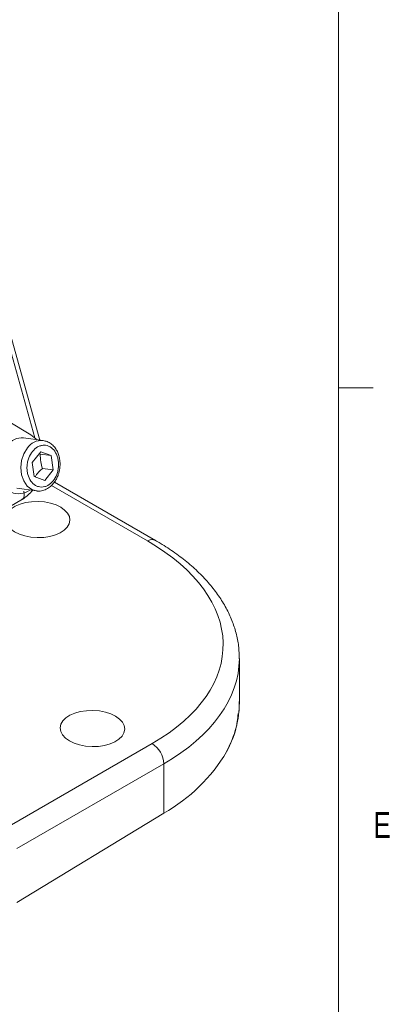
# Model space of a CAD drawing. Header units: inches. Extents: x 0.3 to 33.9, y 0.2 to 21.6.
# Tile 23 of 24: x 32.4 to 33.7, y 15.7 to 19.3. Entities that reach past the tile are written whole.
import ezdxf

# ---------------------------------------------------------------- set-up
doc = ezdxf.new("R2010")
doc.units = ezdxf.units.IN
doc.header["$MEASUREMENT"] = 0
doc.styles.add('SLDTEXTSTYLE0', font='TXT', dxfattribs={"width": 0.75})

msp = doc.modelspace()

# ---------------------------------------------------------------- linework, layer by layer
at = {"color": 7, "linetype": 'Continuous', "lineweight": 0}
for p, q in [((33.5229, 0.4106), (33.5229, 21.4106)), ((33.5229, 17.9106), (33.6479, 17.9106))]:
    msp.add_line(p, q, dxfattribs=at)
at = {"color": 8, "linetype": 'Continuous', "lineweight": 15}
for p, q in [((32.4189, 17.7282), (32.2792, 18.2291)), ((32.8277, 17.3533), (32.4786, 17.5548))]:
    msp.add_line(p, q, dxfattribs=at)
at = {"color": 7, "linetype": 'Continuous', "lineweight": 15}
for p, q in [((32.4371, 17.7204), (32.2922, 18.2403)), ((32.4042, 17.7397), (32.321, 17.789)), ((32.449, 17.7188), (32.3771, 17.7285)), ((32.409, 17.6395), (32.4398, 17.6776)), ((32.4398, 17.6776), (32.478, 17.6639)), ((32.4166, 17.5875), (32.409, 17.6395)), ((32.4341, 17.6706), (32.4384, 17.6692)), ((32.478, 17.6639), (32.4384, 17.6692)), ((32.478, 17.6639), (32.4856, 17.612)), ((32.4856, 17.612), (32.446, 17.6173)), ((32.4856, 17.612), (32.4548, 17.5738)), ((32.4548, 17.5738), (32.4166, 17.5875)), ((32.8566, 17.3556), (32.4895, 17.5675)), ((32.3525, 17.5451), (32.4245, 17.5354)), ((31.3012, 16.8862), (32.374, 17.5055)), ((33.1619, 16.7645), (33.1619, 16.9258)), ((32.3104, 16.307), (32.8448, 16.6156)), ((32.8873, 16.5421), (32.3528, 16.2336)), ((32.8873, 16.3622), (32.8873, 16.5421)), ((32.8873, 16.3622), (32.3528, 16.0371))]:
    msp.add_line(p, q, dxfattribs=at)
at = {"color": 7, "linetype": 'Continuous', "lineweight": 15, "flags": 128}
msp.add_lwpolyline([(32.4244, 17.7221), (32.4217, 17.7252), (32.4042, 17.7397)], dxfattribs=at)
at = {"color": 8, "linetype": 'Continuous', "lineweight": 15, "flags": 128}
msp.add_lwpolyline([(32.4245, 17.5354), (32.4077, 17.5407), (32.3911, 17.5532), (32.3782, 17.5717), (32.37, 17.5946), (32.3673, 17.6202), (32.3701, 17.6464), (32.3784, 17.671), (32.3914, 17.6921)], dxfattribs=at)
at = {"color": 7, "linetype": 'Continuous', "lineweight": 15}
for centre, radius, start, end in [((32.3711, 17.666), 0.0628, 84.5107, 145.3021), ((32.3587, 17.5935), 0.0685, 247.1472, 306.9208), ((32.799, 16.5401), 0.0883, 1.2924, 58.7076), ((32.5804, 16.9037), 0.6224, 299.539, 329.3045)]:
    msp.add_arc(centre, radius, start, end, dxfattribs=at)
at = {"color": 8, "linetype": 'Continuous', "lineweight": 15}
for centre, radius, start, end in [((32.4431, 17.6562), 0.0629, 85.333, 145.257), ((32.8442, 17.3289), 0.0295, 65.1624, 124.0928)]:
    msp.add_arc(centre, radius, start, end, dxfattribs=at)
at = {"color": 7, "linetype": 'Continuous', "lineweight": 15}
for centre in [(32.4289, 17.4312), (32.628, 16.6703)]:
    msp.add_ellipse(centre, major_axis=(0.1172, -0.0026), ratio=0.561981, dxfattribs=at)
for centre, major_axis, ratio, start_param, end_param in [((32.163, 16.9897), (0.9399, -0.0208), 0.561981, 5.536387, 7.081004), ((32.1619, 16.7503), (0.9999, 0.0219), 0.591316, 5.964807, 6.270262)]:
    msp.add_ellipse(centre, major_axis=major_axis, ratio=ratio, start_param=start_param, end_param=end_param, dxfattribs=at)
at = {"color": 8, "linetype": 'Continuous', "lineweight": 15}
msp.add_ellipse((32.1619, 16.94), major_axis=(0.9999, -0.0208), ratio=0.562909, start_param=5.535679, end_param=6.29244, dxfattribs=at)
at = {"color": 7, "linetype": 'Continuous', "lineweight": 15}
for points, knots in [([(32.5092, 17.6174), (32.5098, 17.6259), (32.5107, 17.6377), (32.5084, 17.6545), (32.5051, 17.668), (32.4987, 17.6827), (32.4897, 17.6962), (32.4778, 17.7075), (32.4637, 17.7159), (32.4532, 17.7178), (32.4481, 17.7186)], [0, 0, 0, 0, 0.176798, 0.246276, 0.360795, 0.478204, 0.603371, 0.734209, 0.871535, 1, 1, 1, 1]), ([(32.4098, 17.6794), (32.4158, 17.6855), (32.425, 17.6949), (32.4398, 17.7007), (32.4516, 17.7025), (32.4633, 17.7009), (32.4773, 17.6949), (32.4919, 17.6811), (32.5012, 17.6606), (32.5047, 17.6416), (32.505, 17.626), (32.5029, 17.6103), (32.4973, 17.5913), (32.4857, 17.5707), (32.4695, 17.5567), (32.4548, 17.5506), (32.443, 17.549), (32.4313, 17.5505), (32.4173, 17.5565), (32.4027, 17.5703), (32.3934, 17.5908), (32.3899, 17.6098), (32.3896, 17.6255), (32.3917, 17.641), (32.3972, 17.6603), (32.4048, 17.6719), (32.4098, 17.6794)], [0, 0, 0, 0, 0.059864, 0.09209, 0.125, 0.15791, 0.190136, 0.25, 0.309864, 0.34209, 0.375, 0.40791, 0.440136, 0.5, 0.559864, 0.59209, 0.625, 0.65791, 0.690136, 0.75, 0.809864, 0.84209, 0.875, 0.90791, 0.940136, 1, 1, 1, 1]), ([(32.4384, 17.6692), (32.4383, 17.6601), (32.4382, 17.6431), (32.4435, 17.6255), (32.446, 17.6173)], [0, 0, 0, 0, 0.534747, 1, 1, 1, 1]), ([(32.446, 17.6173), (32.4425, 17.6141), (32.4355, 17.6076), (32.427, 17.5977), (32.4218, 17.5906), (32.4198, 17.5871), (32.4195, 17.5865)], [0, 0, 0, 0, 0.326916, 0.660921, 0.945551, 1, 1, 1, 1]), ([(32.4245, 17.5358), (32.4255, 17.5356), (32.4329, 17.5337), (32.4469, 17.536), (32.4644, 17.5429), (32.4794, 17.5544), (32.4907, 17.5679), (32.4987, 17.5817), (32.5054, 17.5975), (32.5077, 17.6098), (32.5092, 17.6174)], [0, 0, 0, 0, 0.025739, 0.190236, 0.341302, 0.487918, 0.632269, 0.737682, 0.83679, 1, 1, 1, 1]), ([(32.3725, 17.5047), (32.3801, 17.5096), (32.3936, 17.5184), (32.4047, 17.5316), (32.4095, 17.5374)], [0, 0, 0, 0, 0.562342, 1, 1, 1, 1]), ([(33.1615, 16.9243), (33.1613, 16.938), (33.1607, 16.9674), (33.1523, 17.0123), (33.138, 17.0586), (33.1176, 17.104), (33.0912, 17.1484), (33.0589, 17.1915), (33.0209, 17.233), (32.9774, 17.2728), (32.9287, 17.3103), (32.8874, 17.3375), (32.8625, 17.3521), (32.8566, 17.3556)], [0, 0, 0, 0, 0.083094, 0.17821, 0.273691, 0.369988, 0.467374, 0.565917, 0.665498, 0.765882, 0.866798, 0.968005, 1, 1, 1, 1]), ([(33.1592, 16.7247), (33.1599, 16.7292), (33.1621, 16.7437), (33.1615, 16.7584), (33.1611, 16.7684)], [0, 0, 0, 0, 0.3135177, 1, 1, 1, 1]), ([(33.1574, 16.7248), (33.1556, 16.7058), (33.1511, 16.6587), (33.1289, 16.6132), (33.1156, 16.586)], [0, 0, 0, 0, 0.401727, 1, 1, 1, 1])]:
    msp.add_open_spline(points, degree=3, knots=knots, dxfattribs=at)
at = {"color": 8, "linetype": 'Continuous', "lineweight": 15}
msp.add_open_spline([(32.3714, 17.5046), (32.3722, 17.5049), (32.3755, 17.5061), (32.3788, 17.5124), (32.3807, 17.5226), (32.379, 17.531), (32.3781, 17.5352)], degree=3, knots=[0, 0, 0, 0, 0.090551, 0.393701, 0.69685, 1, 1, 1, 1], dxfattribs=at)

# ---------------------------------------------------------------- texts
at = {"color": 7, "linetype": 'Continuous', "lineweight": 0, "insert": (33.6495, 16.366), "char_height": 0.0938, "attachment_point": 1, "style": 'SLDTEXTSTYLE0'}
msp.add_mtext('E', dxfattribs=at)

doc.saveas('drawing.dxf')
